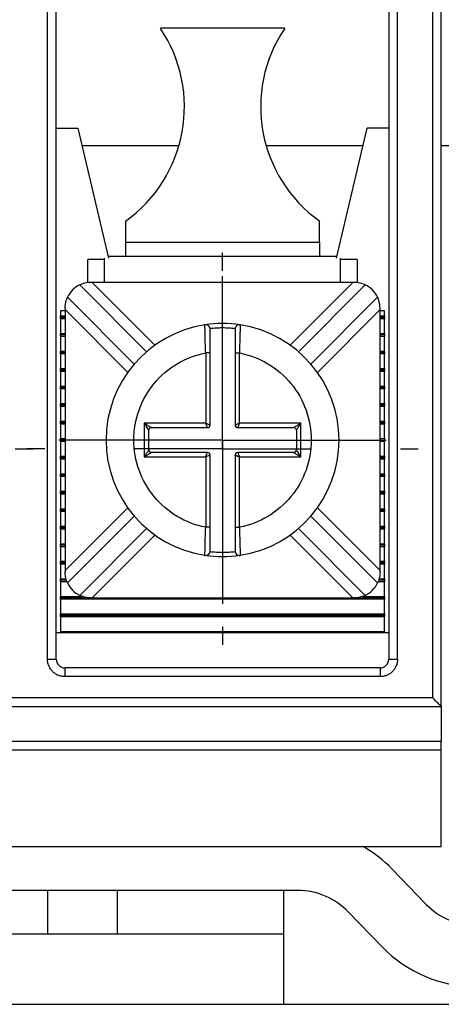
# Model space of a CAD drawing. Header units: inches. Extents: x 0 to 17, y 0 to 11.
# Tile 18 of 25: x 4.2 to 4.7, y 9.3 to 10.4. Entities that reach past the tile are written whole.
import ezdxf

# ---------------------------------------------------------------- set-up
doc = ezdxf.new("R2010")
doc.units = ezdxf.units.IN
doc.header["$MEASUREMENT"] = 0
doc.linetypes.add('SLD-Center', pattern=[0.75, 0.6, -0.05, 0.05, -0.05])
doc.layers.add('CENTER', color=40, linetype='SLD-Center')

# ---------------------------------------------------------------- blocks, each defined once
blk = doc.blocks.new('SW_CENTERMARKSYMBOL_10')
at = {"layer": 'CENTER', "color": 0}
for p, q in [((0, 0.1), (0, 0.1841)), ((0, 0), (0, 0.1)), ((-0.1, 0), (-0.1841, 0)), ((0, 0), (-0.1, 0)), ((0, 0), (0, -0.1)), ((0, 0), (0.1, 0)), ((0.1, 0), (0.1841, 0)), ((0, -0.1), (0, -0.1841))]:
    blk.add_line(p, q, dxfattribs=at)
blk = doc.blocks.new('SW_CENTERMARKSYMBOL_17')
at = {"layer": 'CENTER', "color": 0}
for p, q in [((0, 0.2), (0, 0.2201)), ((0, 0), (0, 0.1)), ((-0.2, 0), (-0.2201, 0)), ((0, 0), (-0.1, 0)), ((0, 0), (0, -0.1)), ((0, 0), (0.1, 0)), ((0.2, 0), (0.2201, 0)), ((0, -0.2), (0, -0.2201))]:
    blk.add_line(p, q, dxfattribs=at)
blk = doc.blocks.new('SW_CENTERMARKSYMBOL_19')
at = {"layer": 'CENTER', "color": 0}
for p, q in [((0, 0.2), (0, 0.2201)), ((0, 0), (0, 0.1)), ((-0.2, 0), (-0.2201, 0)), ((0, 0), (-0.1, 0)), ((0, 0), (0, -0.1)), ((0, 0), (0.1, 0)), ((0.2, 0), (0.2201, 0)), ((0, -0.2), (0, -0.2201))]:
    blk.add_line(p, q, dxfattribs=at)

msp = doc.modelspace()

# ---------------------------------------------------------------- linework, layer by layer
for p, q in [((4.2477, 9.714), (4.2477, 10.4679)), ((4.2576, 9.714), (4.2576, 10.4679)), ((4.6316, 10.4679), (4.6316, 9.714)), ((4.6414, 9.714), (4.6414, 10.4679)), ((4.6808, 10.4679), (4.6808, 9.6707)), ((4.6906, 9.6608), (4.6906, 10.4679)), ((4.5145, 10.4227), (4.3747, 10.4227)), ((4.2576, 10.3104), (4.282, 10.3104)), ((4.282, 10.3104), (4.3162, 10.1645)), ((4.5729, 10.1645), (4.6072, 10.3104)), ((4.6316, 10.3104), (4.6072, 10.3104)), ((4.3954, 10.2908), (4.2866, 10.2908)), ((4.6025, 10.2908), (4.4937, 10.2908)), ((5.291, 10.2908), (4.6906, 10.2908)), ((4.3353, 10.2061), (4.3353, 10.1824)), ((4.5538, 10.1824), (4.5538, 10.2061)), ((4.3353, 10.1824), (4.3353, 10.1667)), ((4.3353, 10.1824), (4.5538, 10.1824)), ((4.5538, 10.1824), (4.5538, 10.1667)), ((4.3157, 10.1667), (4.5734, 10.1667)), ((4.3117, 10.1628), (4.293, 10.1628)), ((4.293, 10.1369), (4.293, 10.1628)), ((4.3117, 10.1372), (4.3117, 10.1645)), ((4.5774, 10.1372), (4.5774, 10.1645)), ((4.5961, 10.1628), (4.5774, 10.1628)), ((4.5961, 10.1628), (4.5961, 10.137)), ((4.2841, 10.1345), (4.3592, 10.0594)), ((4.298, 10.1372), (4.2964, 10.1372)), ((4.5911, 10.1372), (4.298, 10.1372)), ((4.298, 10.1372), (4.3685, 10.0667)), ((4.5206, 10.0667), (4.5911, 10.1372)), ((4.53, 10.0594), (4.6051, 10.1345)), ((4.5927, 10.1372), (4.5911, 10.1372)), ((4.3452, 10.0455), (4.2702, 10.1205)), ((4.619, 10.1205), (4.5439, 10.0455)), ((4.2674, 10.1053), (4.2625, 10.1053)), ((4.2625, 10.1053), (4.2625, 10.0995)), ((4.2625, 10.0995), (4.2674, 10.0995)), ((4.2625, 10.0978), (4.2625, 10.0995)), ((4.2674, 10.1082), (4.2674, 10.1066)), ((4.2674, 10.1066), (4.2674, 9.8135)), ((4.3379, 10.0361), (4.2674, 10.1066)), ((4.6217, 10.1066), (4.5512, 10.0361)), ((4.6217, 10.1066), (4.6217, 10.1082)), ((4.6217, 9.8135), (4.6217, 10.1066)), ((4.6267, 10.1053), (4.6217, 10.1053)), ((4.6217, 10.0995), (4.6267, 10.0995)), ((4.6267, 10.0995), (4.6267, 10.1053)), ((4.6267, 10.0995), (4.6267, 10.0978)), ((4.2674, 10.0978), (4.2625, 10.0978)), ((4.2625, 10.0962), (4.2625, 10.0978)), ((4.2625, 10.0962), (4.2625, 10.0798)), ((4.2674, 10.0962), (4.2625, 10.0962)), ((4.4248, 10.0883), (4.4248, 10.0896)), ((4.4643, 10.0896), (4.4643, 10.0884)), ((4.6267, 10.0978), (4.6217, 10.0978)), ((4.6267, 10.0962), (4.6217, 10.0962)), ((4.6267, 10.0978), (4.6267, 10.0962)), ((4.6267, 10.0798), (4.6267, 10.0962)), ((4.2625, 10.0798), (4.2674, 10.0798)), ((4.2625, 10.0782), (4.2625, 10.0798)), ((4.2674, 10.0782), (4.2625, 10.0782)), ((4.2625, 10.0765), (4.2625, 10.0782)), ((4.6217, 10.0798), (4.6267, 10.0798)), ((4.6267, 10.0782), (4.6217, 10.0782)), ((4.6267, 10.0798), (4.6267, 10.0782)), ((4.6267, 10.0782), (4.6267, 10.0765)), ((4.2674, 10.0765), (4.2625, 10.0765)), ((4.2625, 10.0765), (4.2625, 10.0601)), ((4.6267, 10.0765), (4.6217, 10.0765)), ((4.6267, 10.0601), (4.6267, 10.0765)), ((4.2625, 10.0601), (4.2674, 10.0601)), ((4.2625, 10.0585), (4.2625, 10.0601)), ((4.2674, 10.0585), (4.2625, 10.0585)), ((4.2625, 10.0568), (4.2625, 10.0585)), ((4.2625, 10.0568), (4.2625, 10.0404)), ((4.2674, 10.0568), (4.2625, 10.0568)), ((4.4256, 10.058), (4.4256, 9.9791)), ((4.4306, 10.058), (4.4256, 10.058)), ((4.4306, 9.9771), (4.4306, 10.058)), ((4.4586, 10.058), (4.4636, 10.058)), ((4.4586, 10.058), (4.4586, 9.9771)), ((4.4636, 9.9791), (4.4636, 10.058)), ((4.6217, 10.0601), (4.6267, 10.0601)), ((4.6267, 10.0585), (4.6217, 10.0585)), ((4.6267, 10.0568), (4.6217, 10.0568)), ((4.6267, 10.0601), (4.6267, 10.0585)), ((4.6267, 10.0585), (4.6267, 10.0568)), ((4.6267, 10.0404), (4.6267, 10.0568)), ((4.2625, 10.0388), (4.2625, 10.0404)), ((4.2625, 10.0404), (4.2674, 10.0404)), ((4.2625, 10.0372), (4.2625, 10.0388)), ((4.2674, 10.0388), (4.2625, 10.0388)), ((4.2674, 10.0372), (4.2625, 10.0372)), ((4.2625, 10.0372), (4.2625, 10.0207)), ((4.6217, 10.0404), (4.6267, 10.0404)), ((4.6267, 10.0388), (4.6217, 10.0388)), ((4.6267, 10.0372), (4.6217, 10.0372)), ((4.6267, 10.0404), (4.6267, 10.0388)), ((4.6267, 10.0388), (4.6267, 10.0372)), ((4.6267, 10.0207), (4.6267, 10.0372)), ((4.2625, 10.0191), (4.2625, 10.0207)), ((4.2625, 10.0207), (4.2674, 10.0207)), ((4.2625, 10.0175), (4.2625, 10.0191)), ((4.2674, 10.0191), (4.2625, 10.0191)), ((4.2674, 10.0175), (4.2625, 10.0175)), ((4.2625, 10.0175), (4.2625, 10.0011)), ((4.6217, 10.0207), (4.6267, 10.0207)), ((4.6267, 10.0191), (4.6217, 10.0191)), ((4.6267, 10.0175), (4.6217, 10.0175)), ((4.6267, 10.0207), (4.6267, 10.0191)), ((4.6267, 10.0191), (4.6267, 10.0175)), ((4.6267, 10.0011), (4.6267, 10.0175)), ((4.2625, 9.9994), (4.2625, 10.0011)), ((4.2625, 10.0011), (4.2674, 10.0011)), ((4.6217, 10.0011), (4.6267, 10.0011)), ((4.6267, 10.0011), (4.6267, 9.9994)), ((4.2625, 9.9978), (4.2625, 9.9994)), ((4.2674, 9.9994), (4.2625, 9.9994)), ((4.2674, 9.9978), (4.2625, 9.9978)), ((4.2625, 9.9978), (4.2625, 9.9814)), ((4.6267, 9.9994), (4.6217, 9.9994)), ((4.6267, 9.9978), (4.6217, 9.9978)), ((4.6267, 9.9994), (4.6267, 9.9978)), ((4.6267, 9.9814), (4.6267, 9.9978)), ((4.2625, 9.9797), (4.2625, 9.9814)), ((4.2625, 9.9814), (4.2674, 9.9814)), ((4.2625, 9.9781), (4.2625, 9.9797)), ((4.2625, 9.9797), (4.2674, 9.9797)), ((4.2674, 9.9781), (4.2625, 9.9781)), ((4.2625, 9.9781), (4.2625, 9.9617)), ((4.4256, 9.9791), (4.3566, 9.9791)), ((4.3566, 9.9791), (4.3566, 9.9411)), ((4.5326, 9.9791), (4.4636, 9.9791)), ((4.5326, 9.9411), (4.5326, 9.9791)), ((4.6217, 9.9814), (4.6267, 9.9814)), ((4.6217, 9.9797), (4.6267, 9.9797)), ((4.6267, 9.9781), (4.6217, 9.9781)), ((4.6267, 9.9814), (4.6267, 9.9797)), ((4.6267, 9.9797), (4.6267, 9.9781)), ((4.6267, 9.9617), (4.6267, 9.9781)), ((4.3616, 9.9491), (4.3616, 9.9711)), ((4.3646, 9.9741), (4.4276, 9.9741)), ((4.4616, 9.9741), (4.5246, 9.9741)), ((4.5276, 9.9711), (4.5276, 9.9491)), ((4.2625, 9.9601), (4.2625, 9.9617)), ((4.2625, 9.9617), (4.2674, 9.9617)), ((4.2625, 9.9584), (4.2625, 9.9601)), ((4.2625, 9.9601), (4.2674, 9.9601)), ((4.2674, 9.9584), (4.2625, 9.9584)), ((4.2625, 9.9584), (4.2625, 9.942)), ((4.6217, 9.9617), (4.6267, 9.9617)), ((4.6217, 9.9601), (4.6267, 9.9601)), ((4.6267, 9.9584), (4.6217, 9.9584)), ((4.6267, 9.9617), (4.6267, 9.9601)), ((4.6267, 9.9601), (4.6267, 9.9584)), ((4.6267, 9.942), (4.6267, 9.9584)), ((4.4276, 9.9461), (4.3646, 9.9461)), ((4.5246, 9.9461), (4.4616, 9.9461)), ((4.2625, 9.9404), (4.2625, 9.942)), ((4.2625, 9.942), (4.2674, 9.942)), ((4.2625, 9.9404), (4.2674, 9.9404)), ((4.2625, 9.9387), (4.2625, 9.9404)), ((4.2674, 9.9387), (4.2625, 9.9387)), ((4.2625, 9.9387), (4.2625, 9.9223)), ((4.3566, 9.9411), (4.4256, 9.9411)), ((4.4256, 9.9411), (4.4256, 9.8621)), ((4.4306, 9.8621), (4.4306, 9.9431)), ((4.4586, 9.9431), (4.4586, 9.8621)), ((4.4636, 9.8621), (4.4636, 9.9411)), ((4.4636, 9.9411), (4.5326, 9.9411)), ((4.6217, 9.942), (4.6267, 9.942)), ((4.6217, 9.9404), (4.6267, 9.9404)), ((4.6267, 9.9387), (4.6217, 9.9387)), ((4.6267, 9.942), (4.6267, 9.9404)), ((4.6267, 9.9404), (4.6267, 9.9387)), ((4.6267, 9.9223), (4.6267, 9.9387)), ((4.2625, 9.9207), (4.2625, 9.9223)), ((4.2625, 9.9223), (4.2674, 9.9223)), ((4.6217, 9.9223), (4.6267, 9.9223)), ((4.6267, 9.9223), (4.6267, 9.9207)), ((4.2625, 9.9207), (4.2674, 9.9207)), ((4.2625, 9.9191), (4.2625, 9.9207)), ((4.2674, 9.9191), (4.2625, 9.9191)), ((4.2625, 9.9191), (4.2625, 9.9026)), ((4.6217, 9.9207), (4.6267, 9.9207)), ((4.6267, 9.9191), (4.6217, 9.9191)), ((4.6267, 9.9207), (4.6267, 9.9191)), ((4.6267, 9.9026), (4.6267, 9.9191)), ((4.2625, 9.901), (4.2625, 9.9026)), ((4.2625, 9.9026), (4.2674, 9.9026)), ((4.2625, 9.901), (4.2674, 9.901)), ((4.2625, 9.8994), (4.2625, 9.901)), ((4.6217, 9.9026), (4.6267, 9.9026)), ((4.6217, 9.901), (4.6267, 9.901)), ((4.6267, 9.9026), (4.6267, 9.901)), ((4.6267, 9.901), (4.6267, 9.8994)), ((4.2674, 9.8994), (4.2625, 9.8994)), ((4.2625, 9.8994), (4.2625, 9.8829)), ((4.6267, 9.8994), (4.6217, 9.8994)), ((4.6267, 9.8829), (4.6267, 9.8994)), ((4.2625, 9.8813), (4.2625, 9.8829)), ((4.2625, 9.8829), (4.2674, 9.8829)), ((4.2674, 9.8813), (4.2625, 9.8813)), ((4.2625, 9.8797), (4.2625, 9.8813)), ((4.2674, 9.8797), (4.2625, 9.8797)), ((4.2625, 9.8797), (4.2625, 9.8633)), ((4.2674, 9.8135), (4.3379, 9.884)), ((4.5512, 9.884), (4.6217, 9.8135)), ((4.6217, 9.8829), (4.6267, 9.8829)), ((4.6267, 9.8813), (4.6217, 9.8813)), ((4.6267, 9.8797), (4.6217, 9.8797)), ((4.6267, 9.8829), (4.6267, 9.8813)), ((4.6267, 9.8813), (4.6267, 9.8797)), ((4.6267, 9.8633), (4.6267, 9.8797)), ((4.2702, 9.7996), (4.3452, 9.8746)), ((4.5439, 9.8746), (4.619, 9.7996)), ((4.2625, 9.8633), (4.2674, 9.8633)), ((4.2625, 9.8616), (4.2625, 9.8633)), ((4.2674, 9.8616), (4.2625, 9.8616)), ((4.2625, 9.86), (4.2625, 9.8616)), ((4.2674, 9.86), (4.2625, 9.86)), ((4.2625, 9.86), (4.2625, 9.8436)), ((4.3592, 9.8607), (4.2841, 9.7856)), ((4.4306, 9.8621), (4.4256, 9.8621)), ((4.4586, 9.8621), (4.4636, 9.8621)), ((4.6051, 9.7856), (4.53, 9.8607)), ((4.6217, 9.8633), (4.6267, 9.8633)), ((4.6267, 9.8616), (4.6217, 9.8616)), ((4.6267, 9.86), (4.6217, 9.86)), ((4.6267, 9.8633), (4.6267, 9.8616)), ((4.6267, 9.8616), (4.6267, 9.86)), ((4.6267, 9.8436), (4.6267, 9.86)), ((4.3685, 9.8534), (4.298, 9.7829)), ((4.5911, 9.7829), (4.5206, 9.8534)), ((4.2625, 9.8436), (4.2674, 9.8436)), ((4.2625, 9.8419), (4.2625, 9.8436)), ((4.2674, 9.8419), (4.2625, 9.8419)), ((4.2625, 9.8403), (4.2625, 9.8419)), ((4.2674, 9.8403), (4.2625, 9.8403)), ((4.2625, 9.8403), (4.2625, 9.8239)), ((4.6217, 9.8436), (4.6267, 9.8436)), ((4.6267, 9.8419), (4.6217, 9.8419)), ((4.6267, 9.8403), (4.6217, 9.8403)), ((4.6267, 9.8436), (4.6267, 9.8419)), ((4.6267, 9.8419), (4.6267, 9.8403)), ((4.6267, 9.8239), (4.6267, 9.8403)), ((4.2625, 9.8239), (4.2674, 9.8239)), ((4.2625, 9.8223), (4.2625, 9.8239)), ((4.4248, 9.8306), (4.4248, 9.8318)), ((4.4643, 9.8318), (4.4643, 9.8306)), ((4.6217, 9.8239), (4.6267, 9.8239)), ((4.6267, 9.8239), (4.6267, 9.8223)), ((4.2674, 9.8223), (4.2625, 9.8223)), ((4.2625, 9.8206), (4.2625, 9.8223)), ((4.2674, 9.8206), (4.2625, 9.8206)), ((4.2625, 9.8206), (4.2625, 9.8042)), ((4.2674, 9.8135), (4.2674, 9.8119)), ((4.6267, 9.8223), (4.6217, 9.8223)), ((4.6267, 9.8206), (4.6217, 9.8206)), ((4.6217, 9.8119), (4.6217, 9.8135)), ((4.6267, 9.8223), (4.6267, 9.8206)), ((4.6267, 9.8042), (4.6267, 9.8206)), ((4.2625, 9.8042), (4.2685, 9.8042)), ((4.2625, 9.8026), (4.2625, 9.8042)), ((4.269, 9.8026), (4.2625, 9.8026)), ((4.2625, 9.8009), (4.2625, 9.8026)), ((4.2696, 9.8009), (4.2625, 9.8009)), ((4.2625, 9.8009), (4.2625, 9.7845)), ((4.6267, 9.8009), (4.6196, 9.8009)), ((4.6267, 9.8026), (4.6202, 9.8026)), ((4.6207, 9.8042), (4.6267, 9.8042)), ((4.6267, 9.8042), (4.6267, 9.8026)), ((4.6267, 9.8026), (4.6267, 9.8009)), ((4.6267, 9.7845), (4.6267, 9.8009)), ((4.2625, 9.7845), (4.2869, 9.7845)), ((4.2625, 9.7829), (4.2625, 9.7845)), ((4.2625, 9.7829), (4.2964, 9.7829)), ((4.2625, 9.7813), (4.2625, 9.7829)), ((4.6267, 9.7813), (4.2625, 9.7813)), ((4.2625, 9.7813), (4.2625, 9.7648)), ((4.2964, 9.7829), (4.298, 9.7829)), ((4.298, 9.7829), (4.5911, 9.7829)), ((4.5911, 9.7829), (4.5927, 9.7829)), ((4.5927, 9.7829), (4.6267, 9.7829)), ((4.6023, 9.7845), (4.6267, 9.7845)), ((4.6267, 9.7845), (4.6267, 9.7829)), ((4.6267, 9.7829), (4.6267, 9.7813)), ((4.6267, 9.7648), (4.6267, 9.7813)), ((4.2625, 9.7648), (4.6267, 9.7648)), ((4.2625, 9.7632), (4.2625, 9.7648)), ((4.2625, 9.7632), (4.6267, 9.7632)), ((4.2625, 9.7616), (4.2625, 9.7632)), ((4.6267, 9.7616), (4.2625, 9.7616)), ((4.2625, 9.7616), (4.2625, 9.7451)), ((4.6267, 9.7648), (4.6267, 9.7632)), ((4.6267, 9.7632), (4.6267, 9.7616)), ((4.6267, 9.7451), (4.6267, 9.7616)), ((4.6316, 9.7435), (4.2576, 9.7435)), ((4.2625, 9.7451), (4.6267, 9.7451)), ((4.2625, 9.7435), (4.2625, 9.7451)), ((4.6267, 9.7451), (4.6267, 9.7435)), ((4.2477, 9.714), (4.2576, 9.714)), ((4.6316, 9.714), (4.6414, 9.714)), ((4.2674, 9.6943), (4.2674, 9.7041)), ((4.6217, 9.7041), (4.2674, 9.7041)), ((4.6217, 9.7041), (4.6217, 9.6943)), ((4.6217, 9.6943), (4.2674, 9.6943)), ((2.9091, 9.6707), (4.6808, 9.6707)), ((2.8993, 9.6608), (4.6906, 9.6608)), ((4.6906, 9.6608), (4.6906, 9.6215)), ((4.6906, 9.6215), (2.8993, 9.6215)), ((4.6906, 9.6116), (4.6906, 9.6215)), ((4.6906, 9.6116), (2.8993, 9.6116)), ((4.6906, 9.5034), (4.6906, 9.6116)), ((2.8993, 9.5034), (4.6906, 9.5034)), ((4.6733, 9.4388), (4.6355, 9.478)), ((4.5293, 9.4541), (3.0607, 9.4541)), ((4.2477, 9.4541), (4.2477, 9.4049)), ((4.3265, 9.4049), (4.3265, 9.4541)), ((4.5135, 9.4049), (4.5135, 9.4541)), ((4.6237, 9.391), (4.5859, 9.4301)), ((4.5135, 9.4049), (4.0312, 9.4049)), ((4.5135, 9.3262), (4.5135, 9.4049)), ((3.0765, 9.3262), (4.5135, 9.3262)), ((4.5135, 9.3262), (5.295, 9.3262))]:
    msp.add_line(p, q)
at = {"flags": 128}
msp.add_lwpolyline([(4.6906, 9.6608), (4.6905, 9.661), (4.69, 9.6614), (4.6893, 9.6622), (4.6883, 9.6631), (4.6871, 9.6644), (4.6857, 9.6658), (4.6842, 9.6673), (4.6825, 9.669), (4.6808, 9.6707)], dxfattribs=at)
for centre, radius, start, end in [((4.2442, 10.3345), 0.1575, 305.3666, 34.0237), ((4.645, 10.3345), 0.1575, 145.9763, 234.6334), ((4.2964, 10.1082), 0.029, 115.1598, 154.8402), ((4.5927, 10.1082), 0.029, 25.1598, 64.8402), ((4.4446, 9.9601), 0.131, 98.6729, 261.3271), ((4.4446, 9.9601), 0.131, 81.3271, 98.6729), ((4.4256, 10.0846), 0.005, 0, 98.6729), ((4.4636, 10.0846), 0.005, 81.3271, 180), ((4.4446, 9.9601), 0.131, 278.6729, 81.3271), ((4.3646, 9.9711), 0.003, 90, 180), ((4.4276, 9.9771), 0.003, 270, 0), ((4.4616, 9.9771), 0.003, 180, 270), ((4.5246, 9.9711), 0.003, 0, 90), ((4.3646, 9.9491), 0.003, 180, 270), ((4.4276, 9.9431), 0.003, 0, 90), ((4.4616, 9.9431), 0.003, 90, 180), ((4.5246, 9.9491), 0.003, 270, 360), ((4.4256, 9.8355), 0.005, 261.3271, 0), ((4.4636, 9.8355), 0.005, 180, 278.6729), ((4.4446, 9.9601), 0.131, 261.3271, 278.6729), ((4.2964, 9.8119), 0.029, 205.1598, 244.8402), ((4.5927, 9.8119), 0.029, 295.1598, 334.8402), ((4.2674, 9.714), 0.00984, 180, 270), ((4.6217, 9.714), 0.00984, 270, 0), ((4.5293, 9.3754), 0.1476, 44, 60.0736), ((4.5293, 9.3754), 0.0787, 44, 90), ((4.7299, 9.4935), 0.0787, 224, 270), ((4.7299, 9.4935), 0.1476, 224, 270)]:
    msp.add_arc(centre, radius, start, end)
for points, knots in [([(4.2964, 10.1372), (4.2932, 10.1372), (4.29, 10.1366), (4.2854, 10.1352), (4.2841, 10.1345), (4.2841, 10.1345)], [0, 0, 0, 0, 0.5, 0.5, 1, 1, 1, 1]), ([(4.6051, 10.1345), (4.6051, 10.1345), (4.6037, 10.1352), (4.5991, 10.1366), (4.5959, 10.1372), (4.5927, 10.1372)], [0, 0, 0, 0, 0.5, 0.5, 1, 1, 1, 1]), ([(4.2674, 10.1082), (4.2674, 10.1114), (4.268, 10.1146), (4.2695, 10.1192), (4.2702, 10.1205), (4.2702, 10.1205)], [0, 0, 0, 0, 0.5, 0.5, 1, 1, 1, 1]), ([(4.6217, 10.1082), (4.6217, 10.1114), (4.6211, 10.1146), (4.6197, 10.1192), (4.619, 10.1205), (4.619, 10.1205)], [0, 0, 0, 0, 0.5, 0.5, 1, 1, 1, 1]), ([(4.4256, 10.058), (4.4254, 10.0621), (4.4252, 10.0704), (4.425, 10.0808), (4.4248, 10.0872), (4.4248, 10.0881), (4.4248, 10.0883)], [0, 0, 0, 0, 0.288658, 0.575485, 0.860502, 1, 1, 1, 1]), ([(4.4643, 10.0884), (4.4643, 10.0881), (4.4643, 10.0872), (4.4642, 10.0808), (4.4639, 10.0704), (4.4637, 10.0621), (4.4636, 10.058)], [0, 0, 0, 0, 0.140275, 0.425035, 0.711602, 1, 1, 1, 1]), ([(4.4586, 10.0853), (4.4563, 10.0855), (4.4516, 10.0859), (4.4446, 10.0861), (4.4375, 10.0859), (4.4329, 10.0855), (4.4305, 10.0853)], [0, 0, 0, 0, 0.250392, 0.5, 0.749608, 1, 1, 1, 1]), ([(4.4306, 10.058), (4.4306, 10.0649), (4.4306, 10.0718), (4.4306, 10.0817), (4.4306, 10.0846), (4.4306, 10.0846)], [0, 0, 0, 0, 0.5, 0.5, 1, 1, 1, 1]), ([(4.4586, 10.0846), (4.4586, 10.0846), (4.4586, 10.0817), (4.4586, 10.0718), (4.4586, 10.0649), (4.4586, 10.058)], [0, 0, 0, 0, 0.5, 0.5, 1, 1, 1, 1]), ([(4.4256, 9.8621), (4.4028, 9.8665), (4.3823, 9.8787), (4.3529, 9.9145), (4.3448, 9.9369), (4.3448, 9.9832), (4.3529, 10.0056), (4.3823, 10.0414), (4.4028, 10.0536), (4.4256, 10.058)], [0, 0, 0, 0, 0.25, 0.25, 0.5, 0.5, 0.75, 0.75, 1, 1, 1, 1]), ([(4.4636, 10.058), (4.4863, 10.0536), (4.5068, 10.0414), (4.5363, 10.0056), (4.5443, 9.9832), (4.5443, 9.9601)], [0, 0, 0, 0, 0.5, 0.5, 1, 1, 1, 1]), ([(4.3616, 9.9711), (4.3616, 9.9711), (4.3615, 9.9712), (4.3612, 9.9716), (4.3607, 9.9724), (4.3599, 9.9737), (4.3585, 9.9759), (4.3573, 9.9779), (4.3566, 9.9791)], [0, 0, 0, 0, 0.082227, 0.174015, 0.280699, 0.40572, 0.640959, 1, 1, 1, 1]), ([(4.3566, 9.9791), (4.3572, 9.9787), (4.3584, 9.9779), (4.36, 9.9769), (4.3612, 9.9761), (4.3624, 9.9754), (4.3635, 9.9747), (4.3644, 9.9742), (4.3645, 9.9741), (4.3646, 9.9741)], [0, 0, 0, 0, 0.195411, 0.359659, 0.492868, 0.595285, 0.757522, 0.888982, 1, 1, 1, 1]), ([(4.4256, 9.9791), (4.426, 9.9789), (4.4267, 9.9786), (4.4277, 9.9782), (4.4285, 9.9779), (4.4294, 9.9775), (4.4303, 9.9771), (4.4305, 9.9771), (4.4306, 9.9771)], [0, 0, 0, 0, 0.160526, 0.299538, 0.417061, 0.513165, 0.765648, 1, 1, 1, 1]), ([(4.4276, 9.9741), (4.4276, 9.9741), (4.4275, 9.9741), (4.4273, 9.9747), (4.427, 9.9755), (4.4264, 9.977), (4.4259, 9.9783), (4.4256, 9.9791)], [0, 0, 0, 0, 0.155102, 0.317633, 0.488974, 0.701984, 1, 1, 1, 1]), ([(4.4586, 9.9771), (4.4586, 9.9771), (4.4587, 9.9771), (4.4592, 9.9773), (4.4601, 9.9776), (4.4615, 9.9782), (4.4628, 9.9788), (4.4636, 9.9791)], [0, 0, 0, 0, 0.155102, 0.317633, 0.488974, 0.701984, 1, 1, 1, 1]), ([(4.4636, 9.9791), (4.4634, 9.9786), (4.4631, 9.9779), (4.4627, 9.9769), (4.4624, 9.9761), (4.462, 9.9752), (4.4617, 9.9743), (4.4616, 9.9741), (4.4616, 9.9741)], [0, 0, 0, 0, 0.160526, 0.299538, 0.417061, 0.513165, 0.765648, 1, 1, 1, 1]), ([(4.5246, 9.9741), (4.5246, 9.9741), (4.5247, 9.9741), (4.5252, 9.9744), (4.5259, 9.9749), (4.5272, 9.9757), (4.5295, 9.9771), (4.5314, 9.9783), (4.5326, 9.9791)], [0, 0, 0, 0, 0.082227, 0.174015, 0.280699, 0.40572, 0.640959, 1, 1, 1, 1]), ([(4.5326, 9.9791), (4.5322, 9.9784), (4.5314, 9.9772), (4.5304, 9.9757), (4.5297, 9.9744), (4.5289, 9.9732), (4.5282, 9.9721), (4.5277, 9.9712), (4.5276, 9.9711), (4.5276, 9.9711)], [0, 0, 0, 0, 0.195411, 0.359659, 0.492868, 0.595285, 0.757522, 0.888982, 1, 1, 1, 1]), ([(4.5443, 9.9601), (4.5443, 9.9369), (4.5363, 9.9145), (4.5068, 9.8787), (4.4863, 9.8665), (4.4636, 9.8621)], [0, 0, 0, 0, 0.5, 0.5, 1, 1, 1, 1]), ([(4.3566, 9.9411), (4.357, 9.9417), (4.3577, 9.9429), (4.3587, 9.9444), (4.3595, 9.9457), (4.3602, 9.9469), (4.3609, 9.948), (4.3615, 9.9489), (4.3615, 9.949), (4.3616, 9.9491)], [0, 0, 0, 0, 0.195411, 0.359659, 0.492868, 0.595285, 0.757522, 0.888982, 1, 1, 1, 1]), ([(4.3646, 9.9461), (4.3645, 9.946), (4.3645, 9.946), (4.364, 9.9457), (4.3632, 9.9452), (4.3619, 9.9444), (4.3597, 9.943), (4.3577, 9.9418), (4.3566, 9.9411)], [0, 0, 0, 0, 0.0822268, 0.1740152, 0.2806991, 0.4057205, 0.6409585, 1, 1, 1, 1]), ([(4.4256, 9.9411), (4.4257, 9.9415), (4.426, 9.9422), (4.4264, 9.9432), (4.4267, 9.944), (4.4271, 9.9449), (4.4275, 9.9458), (4.4275, 9.946), (4.4276, 9.9461)], [0, 0, 0, 0, 0.160526, 0.299538, 0.417061, 0.513165, 0.765648, 1, 1, 1, 1]), ([(4.4616, 9.9461), (4.4616, 9.946), (4.4616, 9.946), (4.4618, 9.9454), (4.4622, 9.9446), (4.4628, 9.9431), (4.4633, 9.9418), (4.4636, 9.9411)], [0, 0, 0, 0, 0.1551017, 0.3176333, 0.4889742, 0.7019841, 1, 1, 1, 1]), ([(4.5326, 9.9411), (4.5319, 9.9415), (4.5308, 9.9422), (4.5292, 9.9432), (4.5279, 9.944), (4.5267, 9.9447), (4.5256, 9.9454), (4.5248, 9.9459), (4.5246, 9.946), (4.5246, 9.9461)], [0, 0, 0, 0, 0.195411, 0.359659, 0.492868, 0.595285, 0.757522, 0.888982, 1, 1, 1, 1]), ([(4.5276, 9.9491), (4.5276, 9.949), (4.5276, 9.949), (4.5279, 9.9485), (4.5284, 9.9477), (4.5292, 9.9464), (4.5306, 9.9442), (4.5318, 9.9422), (4.5326, 9.9411)], [0, 0, 0, 0, 0.082227, 0.174015, 0.280699, 0.40572, 0.640959, 1, 1, 1, 1]), ([(4.4306, 9.9431), (4.4305, 9.943), (4.4305, 9.943), (4.43, 9.9428), (4.4291, 9.9425), (4.4276, 9.9419), (4.4263, 9.9414), (4.4256, 9.9411)], [0, 0, 0, 0, 0.1551017, 0.3176333, 0.4889742, 0.7019841, 1, 1, 1, 1]), ([(4.4636, 9.9411), (4.4632, 9.9412), (4.4624, 9.9415), (4.4614, 9.9419), (4.4606, 9.9422), (4.4597, 9.9426), (4.4588, 9.943), (4.4586, 9.943), (4.4586, 9.9431)], [0, 0, 0, 0, 0.160526, 0.299538, 0.417061, 0.513165, 0.765648, 1, 1, 1, 1]), ([(4.4248, 9.8318), (4.4248, 9.832), (4.4248, 9.8329), (4.425, 9.8394), (4.4252, 9.8497), (4.4254, 9.858), (4.4256, 9.8621)], [0, 0, 0, 0, 0.140275, 0.425035, 0.711602, 1, 1, 1, 1]), ([(4.4306, 9.8355), (4.4306, 9.8355), (4.4306, 9.8384), (4.4306, 9.8483), (4.4306, 9.8552), (4.4306, 9.8621)], [0, 0, 0, 0, 0.5, 0.5, 1, 1, 1, 1]), ([(4.4586, 9.8621), (4.4586, 9.8552), (4.4586, 9.8483), (4.4586, 9.8384), (4.4586, 9.8355), (4.4586, 9.8355)], [0, 0, 0, 0, 0.5, 0.5, 1, 1, 1, 1]), ([(4.4636, 9.8621), (4.4637, 9.858), (4.4639, 9.8497), (4.4642, 9.8394), (4.4643, 9.8329), (4.4643, 9.832), (4.4643, 9.8318)], [0, 0, 0, 0, 0.288659, 0.575484, 0.860502, 1, 1, 1, 1]), ([(4.4305, 9.8348), (4.4329, 9.8346), (4.4375, 9.8342), (4.4446, 9.834), (4.4516, 9.8342), (4.4563, 9.8346), (4.4586, 9.8348)], [0, 0, 0, 0, 0.250392, 0.5, 0.749608, 1, 1, 1, 1]), ([(4.2702, 9.7996), (4.2702, 9.7996), (4.2695, 9.8009), (4.268, 9.8055), (4.2674, 9.8087), (4.2674, 9.8119)], [0, 0, 0, 0, 0.5, 0.5, 1, 1, 1, 1]), ([(4.6217, 9.8119), (4.6217, 9.8087), (4.6211, 9.8055), (4.6197, 9.8009), (4.619, 9.7996), (4.619, 9.7996)], [0, 0, 0, 0, 0.5, 0.5, 1, 1, 1, 1]), ([(4.2964, 9.7829), (4.2932, 9.7829), (4.29, 9.7835), (4.2854, 9.785), (4.2841, 9.7856), (4.2841, 9.7856)], [0, 0, 0, 0, 0.5, 0.5, 1, 1, 1, 1]), ([(4.6051, 9.7856), (4.6051, 9.7856), (4.6037, 9.7849), (4.5991, 9.7835), (4.5959, 9.7829), (4.5927, 9.7829)], [0, 0, 0, 0, 0.5, 0.5, 1, 1, 1, 1]), ([(4.2674, 9.6943), (4.2666, 9.6943), (4.2649, 9.6944), (4.2625, 9.6949), (4.2597, 9.6958), (4.2565, 9.6974), (4.2534, 9.7), (4.2508, 9.7031), (4.249, 9.7066), (4.2479, 9.7103), (4.2478, 9.7127), (4.2477, 9.714)], [0, 0, 0, 0, 0.079597, 0.159223, 0.240129, 0.368602, 0.500069, 0.628543, 0.760011, 0.879282, 1, 1, 1, 1]), ([(4.6414, 9.714), (4.6414, 9.7132), (4.6413, 9.7115), (4.6408, 9.7091), (4.6399, 9.7062), (4.6383, 9.7031), (4.6358, 9.7), (4.6326, 9.6974), (4.6291, 9.6956), (4.6254, 9.6945), (4.623, 9.6944), (4.6217, 9.6943)], [0, 0, 0, 0, 0.080115, 0.159741, 0.240152, 0.369781, 0.500092, 0.629721, 0.760033, 0.87985, 1, 1, 1, 1])]:
    msp.add_open_spline(points, degree=3, knots=knots)

# ---------------------------------------------------------------- block references
at = {"layer": 'CENTER'}
for name, p in [('SW_CENTERMARKSYMBOL_17', (4.0115, 9.9502)), ('SW_CENTERMARKSYMBOL_19', (4.4446, 9.9502)), ('SW_CENTERMARKSYMBOL_10', (4.4446, 9.9601))]:
    msp.add_blockref(name, p, dxfattribs=at)

doc.saveas('drawing.dxf')
